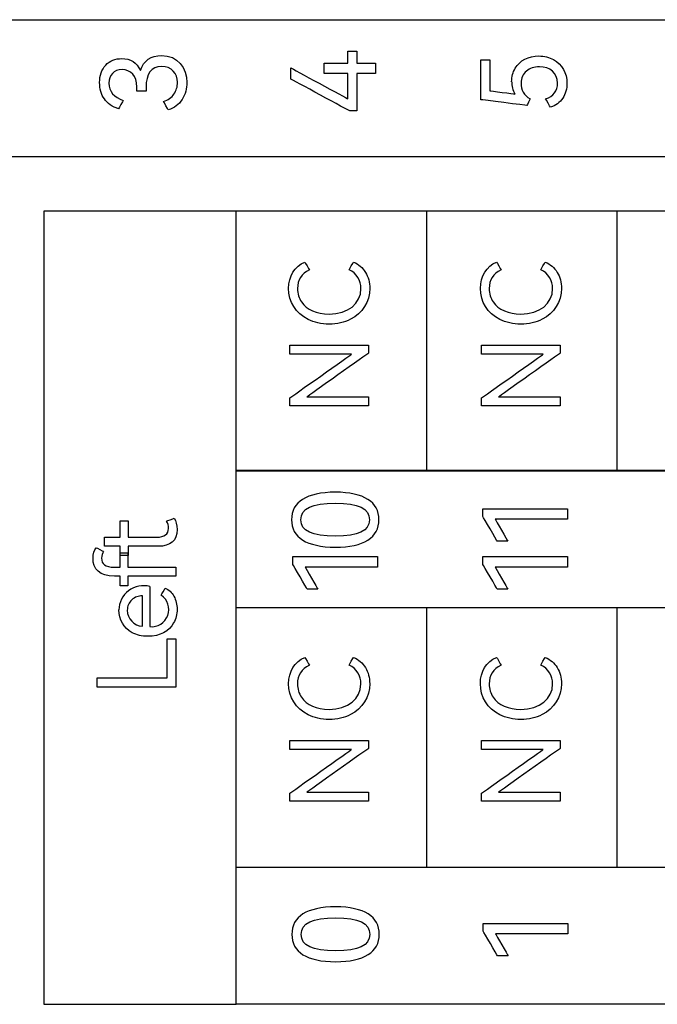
# Model space of a CAD drawing. Header units: inches. Extents: x 1106 to 1533, y 168 to 467.
# Tile 6 of 23: x 1261 to 1275, y 296 to 317. Entities that reach past the tile are written whole.
import ezdxf

# ---------------------------------------------------------------- set-up
doc = ezdxf.new("R2010")
doc.units = ezdxf.units.IN
doc.header["$LTSCALE"] = 23.1
doc.header["$MEASUREMENT"] = 0
doc.layers.add('Layer0000', color=7, linetype='Continuous')
doc.layers.add('限高区域②', color=30, linetype='Continuous')

msp = doc.modelspace()

# ---------------------------------------------------------------- linework, layer by layer
at = {"layer": 'Layer0000', "color": 30, "linetype": 'Continuous', "lineweight": 25}
for centre, radius, start, end in [((1271.912, 315.873), 0.483, 178.2528, 211.0613), ((1267.781, 311.478), 0.429, 358.4473, 66.0217), ((1271.875, 311.478), 0.429, 358.4473, 66.0217), ((1262.933, 305.713), 0.261, 147.3391, 180.7387), ((1263.567, 304.593), 0.527, 75.2835, 178.9654), ((1263.522, 304.599), 0.302, 85.9446, 180.7011), ((1263.736, 304.612), 0.369, 264.6144, 55.614), ((1263.567, 304.598), 0.347, 180.4385, 266.0257), ((1267.781, 303.032), 0.429, 358.4473, 66.0217), ((1271.875, 303.032), 0.429, 358.4473, 66.0217)]:
    msp.add_arc(centre, radius, start, end, dxfattribs=at)
for points in [[(1249.264, 317.213), (1249.264, 317.213), (1285.887, 317.213), (1285.897, 317.213)], [(1267.933, 316.283), (1267.933, 316.293), (1267.933, 316.532), (1267.933, 316.542)], [(1267.933, 316.542), (1267.943, 316.542), (1268.114, 316.542), (1268.124, 316.542)], [(1268.124, 316.542), (1268.124, 316.532), (1268.124, 316.293), (1268.124, 316.283)], [(1266.714, 315.942), (1266.714, 315.952), (1266.714, 316.172), (1266.714, 316.182)], [(1266.714, 316.182), (1266.714, 316.182), (1267.925, 315.525), (1267.933, 315.52)], [(1267.427, 316.283), (1267.437, 316.283), (1267.923, 316.283), (1267.933, 316.283)], [(1267.427, 316.063), (1267.427, 316.073), (1267.427, 316.273), (1267.427, 316.283)], [(1268.124, 316.283), (1268.134, 316.283), (1268.514, 316.283), (1268.524, 316.283)], [(1268.524, 316.283), (1268.524, 316.273), (1268.524, 316.073), (1268.524, 316.063)], [(1270.769, 315.503), (1270.769, 315.503), (1270.769, 316.347), (1270.769, 316.357)], [(1270.769, 316.357), (1270.779, 316.357), (1270.952, 316.357), (1270.962, 316.357)], [(1270.962, 316.357), (1270.962, 316.357), (1270.962, 315.705), (1270.962, 315.695)], [(1267.933, 316.063), (1267.923, 316.063), (1267.437, 316.063), (1267.427, 316.063)], [(1267.933, 315.52), (1267.933, 315.53), (1267.933, 316.053), (1267.933, 316.063)], [(1268.524, 316.063), (1268.514, 316.063), (1268.134, 316.063), (1268.124, 316.063)], [(1268.124, 316.063), (1268.124, 316.063), (1268.124, 315.273), (1268.124, 315.263)], [(1263.621, 315.762), (1263.621, 315.752), (1263.621, 315.695), (1263.621, 315.685)], [(1267.971, 315.263), (1267.971, 315.263), (1266.722, 315.937), (1266.714, 315.942)], [(1263.621, 315.685), (1263.611, 315.685), (1263.434, 315.688), (1263.424, 315.688)], [(1270.962, 315.695), (1270.962, 315.695), (1271.487, 315.625), (1271.497, 315.624)], [(1263.135, 315.488), (1263.13, 315.479), (1263.039, 315.319), (1263.034, 315.31)], [(1264.095, 315.285), (1264.091, 315.294), (1263.999, 315.454), (1263.994, 315.463)], [(1271.752, 315.379), (1271.752, 315.379), (1270.779, 315.501), (1270.769, 315.503)], [(1271.823, 315.52), (1271.819, 315.511), (1271.756, 315.388), (1271.752, 315.379)], [(1272.255, 315.342), (1272.251, 315.351), (1272.159, 315.511), (1272.154, 315.52)], [(1268.124, 315.263), (1268.114, 315.263), (1267.981, 315.263), (1267.971, 315.263)], [(1285.897, 314.281), (1285.897, 314.281), (1249.274, 314.281), (1249.264, 314.281)], [(1265.545, 313.119), (1265.545, 313.119), (1261.447, 313.119), (1261.437, 313.119)], [(1261.437, 313.119), (1261.437, 313.119), (1261.437, 296.186), (1261.437, 296.176)], [(1265.545, 307.578), (1265.545, 307.588), (1265.545, 313.109), (1265.545, 313.119)], [(1265.545, 296.176), (1265.545, 296.186), (1265.545, 313.109), (1265.545, 313.119)], [(1269.615, 307.578), (1269.615, 307.588), (1269.615, 313.109), (1269.615, 313.119)], [(1273.685, 307.578), (1273.685, 307.588), (1273.685, 313.109), (1273.685, 313.119)], [(1267.013, 312.035), (1267.018, 312.026), (1267.104, 311.878), (1267.109, 311.87)], [(1267.955, 311.87), (1267.96, 311.878), (1268.047, 312.026), (1268.052, 312.035)], [(1271.107, 312.035), (1271.112, 312.026), (1271.198, 311.878), (1271.203, 311.87)], [(1272.049, 311.87), (1272.054, 311.878), (1272.141, 312.026), (1272.146, 312.035)], [(1266.694, 310.066), (1266.694, 310.076), (1266.694, 310.249), (1266.694, 310.259)], [(1266.694, 310.259), (1266.694, 310.259), (1268.363, 310.259), (1268.373, 310.259)], [(1268.373, 310.087), (1268.373, 310.087), (1267.065, 309.159), (1267.056, 309.153)], [(1268.373, 310.259), (1268.373, 310.249), (1268.373, 310.097), (1268.373, 310.087)], [(1270.788, 310.066), (1270.788, 310.076), (1270.788, 310.249), (1270.788, 310.259)], [(1270.788, 310.259), (1270.788, 310.259), (1272.457, 310.259), (1272.467, 310.259)], [(1272.467, 310.087), (1272.467, 310.087), (1271.159, 309.159), (1271.15, 309.153)], [(1272.467, 310.259), (1272.467, 310.249), (1272.467, 310.097), (1272.467, 310.087)], [(1266.694, 309.133), (1266.702, 309.139), (1268, 310.06), (1268.008, 310.066)], [(1268.008, 310.066), (1268.008, 310.066), (1266.704, 310.066), (1266.694, 310.066)], [(1270.788, 309.133), (1270.796, 309.139), (1272.094, 310.06), (1272.102, 310.066)], [(1272.102, 310.066), (1272.102, 310.066), (1270.798, 310.066), (1270.788, 310.066)], [(1266.694, 308.961), (1266.694, 308.971), (1266.694, 309.123), (1266.694, 309.133)], [(1267.056, 309.153), (1267.056, 309.153), (1268.363, 309.153), (1268.373, 309.153)], [(1268.373, 309.153), (1268.373, 309.143), (1268.373, 308.971), (1268.373, 308.961)], [(1270.788, 308.961), (1270.788, 308.971), (1270.788, 309.123), (1270.788, 309.133)], [(1271.15, 309.153), (1271.15, 309.153), (1272.457, 309.153), (1272.467, 309.153)], [(1272.467, 309.153), (1272.467, 309.143), (1272.467, 308.971), (1272.467, 308.961)], [(1268.373, 308.961), (1268.373, 308.961), (1266.704, 308.961), (1266.694, 308.961)], [(1272.467, 308.961), (1272.467, 308.961), (1270.798, 308.961), (1270.788, 308.961)], [(1265.545, 304.645), (1265.545, 304.655), (1265.545, 307.566), (1265.545, 307.576)], [(1265.545, 307.576), (1265.545, 307.576), (1302.168, 307.576), (1302.178, 307.576)], [(1270.814, 306.596), (1270.814, 306.606), (1270.814, 306.753), (1270.814, 306.763)], [(1270.814, 306.763), (1270.814, 306.763), (1272.614, 306.763), (1272.624, 306.763)], [(1272.624, 306.763), (1272.624, 306.753), (1272.624, 306.551), (1272.624, 306.541)], [(1263.066, 306.157), (1263.066, 306.167), (1263.066, 306.493), (1263.066, 306.503)], [(1263.066, 306.503), (1263.076, 306.503), (1263.226, 306.503), (1263.236, 306.503)], [(1263.236, 306.503), (1263.236, 306.493), (1263.236, 306.167), (1263.236, 306.157)], [(1264.059, 306.498), (1264.068, 306.502), (1264.21, 306.559), (1264.219, 306.563)], [(1271.121, 306.07), (1271.116, 306.078), (1270.819, 306.587), (1270.814, 306.596)], [(1272.624, 306.541), (1272.624, 306.541), (1271.089, 306.541), (1271.079, 306.541)], [(1271.079, 306.541), (1271.084, 306.532), (1271.343, 306.078), (1271.348, 306.07)], [(1262.733, 305.962), (1262.733, 305.972), (1262.733, 306.147), (1262.733, 306.157)], [(1262.733, 306.157), (1262.743, 306.157), (1263.056, 306.157), (1263.066, 306.157)], [(1262.557, 305.932), (1262.566, 305.928), (1262.704, 305.859), (1262.713, 305.854)], [(1263.066, 305.962), (1263.056, 305.962), (1262.743, 305.962), (1262.733, 305.962)], [(1263.066, 305.765), (1263.066, 305.775), (1263.066, 305.952), (1263.066, 305.962)], [(1263.873, 305.962), (1263.873, 305.962), (1263.246, 305.962), (1263.236, 305.962)], [(1263.236, 305.962), (1263.236, 305.952), (1263.236, 305.775), (1263.236, 305.765)], [(1271.348, 306.07), (1271.338, 306.07), (1271.131, 306.07), (1271.121, 306.07)], [(1262.671, 305.71), (1262.671, 305.581), (1262.743, 305.515), (1262.951, 305.515)], [(1263.066, 305.515), (1263.066, 305.525), (1263.066, 305.814), (1263.066, 305.824)], [(1263.066, 305.824), (1263.076, 305.824), (1263.223, 305.824), (1263.233, 305.824)], [(1263.236, 305.765), (1263.226, 305.765), (1263.076, 305.765), (1263.066, 305.765)], [(1263.233, 305.824), (1263.233, 305.814), (1263.233, 305.525), (1263.233, 305.515)], [(1266.757, 305.573), (1266.757, 305.583), (1266.757, 305.731), (1266.757, 305.741)], [(1266.757, 305.741), (1266.757, 305.741), (1268.557, 305.741), (1268.567, 305.741)], [(1268.567, 305.741), (1268.567, 305.731), (1268.567, 305.529), (1268.567, 305.519)], [(1270.814, 305.573), (1270.814, 305.583), (1270.814, 305.731), (1270.814, 305.741)], [(1270.814, 305.741), (1270.814, 305.741), (1272.614, 305.741), (1272.624, 305.741)], [(1272.624, 305.741), (1272.624, 305.731), (1272.624, 305.529), (1272.624, 305.519)], [(1262.951, 305.515), (1262.961, 305.515), (1263.056, 305.515), (1263.066, 305.515)], [(1263.233, 305.515), (1263.233, 305.515), (1264.248, 305.515), (1264.258, 305.515)], [(1264.258, 305.515), (1264.258, 305.505), (1264.258, 305.33), (1264.258, 305.32)], [(1267.063, 305.047), (1267.058, 305.056), (1266.762, 305.564), (1266.757, 305.573)], [(1268.567, 305.519), (1268.567, 305.519), (1267.031, 305.519), (1267.021, 305.519)], [(1267.021, 305.519), (1267.026, 305.51), (1267.285, 305.056), (1267.29, 305.047)], [(1271.121, 305.047), (1271.116, 305.056), (1270.819, 305.564), (1270.814, 305.573)], [(1272.624, 305.519), (1272.624, 305.519), (1271.089, 305.519), (1271.079, 305.519)], [(1271.079, 305.519), (1271.084, 305.51), (1271.343, 305.056), (1271.348, 305.047)], [(1263.066, 305.114), (1263.066, 305.124), (1263.066, 305.31), (1263.066, 305.32)], [(1264.258, 305.32), (1264.258, 305.32), (1263.243, 305.32), (1263.233, 305.32)], [(1263.233, 305.32), (1263.233, 305.31), (1263.233, 305.124), (1263.233, 305.114)], [(1263.233, 305.114), (1263.223, 305.114), (1263.076, 305.114), (1263.066, 305.114)], [(1263.701, 305.102), (1263.701, 305.102), (1263.701, 304.255), (1263.701, 304.245)], [(1263.944, 304.917), (1263.949, 304.925), (1264.024, 305.057), (1264.029, 305.066)], [(1267.29, 305.047), (1267.28, 305.047), (1267.073, 305.047), (1267.063, 305.047)], [(1271.348, 305.047), (1271.338, 305.047), (1271.131, 305.047), (1271.121, 305.047)], [(1263.543, 304.252), (1263.543, 304.262), (1263.543, 304.891), (1263.543, 304.901)], [(1265.545, 299.101), (1265.545, 299.111), (1265.545, 304.635), (1265.545, 304.645)], [(1302.178, 304.645), (1302.178, 304.645), (1265.555, 304.645), (1265.545, 304.645)], [(1269.615, 299.101), (1269.615, 299.111), (1269.615, 304.635), (1269.615, 304.645)], [(1273.685, 299.101), (1273.685, 299.111), (1273.685, 304.635), (1273.685, 304.645)], [(1264.075, 303.154), (1264.075, 303.164), (1264.075, 303.971), (1264.075, 303.981)], [(1264.075, 303.981), (1264.085, 303.981), (1264.248, 303.981), (1264.258, 303.981)], [(1264.258, 303.981), (1264.258, 303.971), (1264.258, 302.959), (1264.258, 302.949)], [(1267.012, 303.589), (1267.017, 303.581), (1267.104, 303.433), (1267.109, 303.424)], [(1267.955, 303.424), (1267.96, 303.433), (1268.046, 303.581), (1268.051, 303.589)], [(1271.106, 303.589), (1271.112, 303.581), (1271.198, 303.433), (1271.203, 303.424)], [(1272.049, 303.424), (1272.054, 303.433), (1272.14, 303.581), (1272.145, 303.589)], [(1262.58, 302.949), (1262.58, 302.959), (1262.58, 303.144), (1262.58, 303.154)], [(1262.58, 303.154), (1262.59, 303.154), (1264.065, 303.154), (1264.075, 303.154)], [(1264.258, 302.949), (1264.258, 302.949), (1262.59, 302.949), (1262.58, 302.949)], [(1266.694, 301.621), (1266.694, 301.631), (1266.694, 301.803), (1266.694, 301.813)], [(1266.694, 301.813), (1266.694, 301.813), (1268.362, 301.813), (1268.372, 301.813)], [(1268.372, 301.813), (1268.372, 301.803), (1268.372, 301.651), (1268.372, 301.641)], [(1270.788, 301.621), (1270.788, 301.631), (1270.788, 301.803), (1270.788, 301.813)], [(1270.788, 301.813), (1270.788, 301.813), (1272.456, 301.813), (1272.466, 301.813)], [(1272.466, 301.813), (1272.466, 301.803), (1272.466, 301.651), (1272.466, 301.641)], [(1266.694, 300.687), (1266.702, 300.693), (1267.999, 301.615), (1268.008, 301.621)], [(1268.008, 301.621), (1268.008, 301.621), (1266.704, 301.621), (1266.694, 301.621)], [(1268.372, 301.641), (1268.372, 301.641), (1267.064, 300.714), (1267.056, 300.708)], [(1270.788, 300.687), (1270.796, 300.693), (1272.094, 301.615), (1272.102, 301.621)], [(1272.102, 301.621), (1272.102, 301.621), (1270.798, 301.621), (1270.788, 301.621)], [(1272.466, 301.641), (1272.466, 301.641), (1271.158, 300.714), (1271.15, 300.708)], [(1266.694, 300.515), (1266.694, 300.525), (1266.694, 300.677), (1266.694, 300.687)], [(1267.056, 300.708), (1267.056, 300.708), (1268.362, 300.708), (1268.372, 300.708)], [(1268.372, 300.708), (1268.372, 300.698), (1268.372, 300.525), (1268.372, 300.515)], [(1270.788, 300.515), (1270.788, 300.525), (1270.788, 300.677), (1270.788, 300.687)], [(1271.15, 300.708), (1271.15, 300.708), (1272.456, 300.708), (1272.466, 300.708)], [(1272.466, 300.708), (1272.466, 300.698), (1272.466, 300.525), (1272.466, 300.515)], [(1268.372, 300.515), (1268.372, 300.515), (1266.704, 300.515), (1266.694, 300.515)], [(1272.466, 300.515), (1272.466, 300.515), (1270.798, 300.515), (1270.788, 300.515)], [(1265.545, 296.176), (1265.545, 296.186), (1265.545, 299.098), (1265.545, 299.108)], [(1265.545, 299.108), (1265.545, 299.108), (1302.168, 299.108), (1302.178, 299.108)], [(1270.821, 297.737), (1270.821, 297.747), (1270.821, 297.895), (1270.821, 297.905)], [(1270.821, 297.905), (1270.821, 297.905), (1272.621, 297.905), (1272.631, 297.905)], [(1272.631, 297.905), (1272.631, 297.895), (1272.631, 297.693), (1272.631, 297.683)], [(1271.127, 297.211), (1271.122, 297.22), (1270.826, 297.729), (1270.821, 297.737)], [(1272.631, 297.683), (1272.631, 297.683), (1271.095, 297.683), (1271.085, 297.683)], [(1271.085, 297.683), (1271.09, 297.674), (1271.35, 297.22), (1271.354, 297.211)], [(1271.354, 297.211), (1271.344, 297.211), (1271.137, 297.211), (1271.127, 297.211)], [(1261.437, 296.176), (1261.437, 296.176), (1265.535, 296.176), (1265.545, 296.176)], [(1302.178, 296.176), (1302.178, 296.176), (1265.555, 296.176), (1265.545, 296.176)]]:
    msp.add_open_spline(points, degree=3, dxfattribs=at)
for points, knots in [([(1263.5, 316.125), (1263.569, 316.342), (1263.727, 316.448), (1264.295, 316.448), (1264.493, 316.184), (1264.493, 315.873), (1264.493, 315.741), (1264.459, 315.62), (1264.324, 315.398), (1264.225, 315.323), (1264.095, 315.285)], [0, 0, 0, 0, 0.0689655, 0.0689655, 0.1724138, 0.1724138, 0.1724138, 0.2068966, 0.2068966, 0.2413793, 0.2413793, 0.2413793, 0.2413793]), ([(1271.428, 315.888), (1271.428, 315.995), (1271.453, 316.09), (1271.604, 316.342), (1271.787, 316.438), (1272.123, 316.438), (1272.452, 316.352), (1272.609, 316.073), (1272.609, 315.856), (1272.609, 315.735), (1272.579, 315.629), (1272.458, 315.443), (1272.371, 315.378), (1272.255, 315.342)], [0, 0, 0, 0, 0.0434783, 0.0434783, 0.1304348, 0.1304348, 0.1739131, 0.2608696, 0.2608696, 0.2608696, 0.3043478, 0.3043478, 0.3478261, 0.3478261, 0.3478261, 0.3478261]), ([(1263.034, 315.31), (1263.034, 315.31), (1262.9, 315.349), (1262.799, 315.419), (1262.663, 315.618), (1262.629, 315.735), (1262.629, 315.868), (1262.629, 316.023), (1262.672, 316.147), (1262.847, 316.335), (1262.961, 316.382), (1263.103, 316.382), (1263.284, 316.382), (1263.428, 316.299), (1263.5, 316.125)], [0.7931035, 0.7931035, 0.7931035, 0.7931035, 0.7931035, 0.8275862, 0.8275862, 0.862069, 0.862069, 0.862069, 0.8965517, 0.8965517, 0.9310345, 0.9310345, 0.9310345, 1, 1, 1, 1]), ([(1263.994, 315.463), (1263.994, 315.463), (1264.093, 315.494), (1264.167, 315.548), (1264.268, 315.701), (1264.293, 315.78), (1264.293, 316.065), (1264.166, 316.214), (1263.952, 316.214), (1263.732, 316.214), (1263.621, 316.063), (1263.621, 315.762)], [0.2758621, 0.2758621, 0.2758621, 0.2758621, 0.2758621, 0.3103448, 0.3103448, 0.3448276, 0.3448276, 0.4137931, 0.4137931, 0.4137931, 0.4482759, 0.4482759, 0.4482759, 0.4482759]), ([(1272.154, 315.52), (1272.154, 315.52), (1272.322, 315.579), (1272.409, 315.694), (1272.409, 315.856), (1272.409, 316.073), (1272.248, 316.206), (1271.907, 316.206), (1271.818, 316.176), (1271.666, 316.056), (1271.628, 315.969), (1271.628, 315.856), (1271.628, 315.712), (1271.693, 315.601), (1271.823, 315.52)], [0.3913044, 0.3913044, 0.3913044, 0.3913044, 0.3913044, 0.4782609, 0.4782609, 0.4782609, 0.5652174, 0.5652174, 0.6086957, 0.6086957, 0.6521739, 0.6521739, 0.6521739, 0.6956522, 0.6956522, 0.6956522, 0.6956522]), ([(1263.424, 315.688), (1263.424, 315.694), (1263.424, 315.701), (1263.424, 315.774), (1263.424, 315.774), (1263.424, 316.018), (1263.292, 316.147), (1263.015, 316.147), (1262.952, 316.12), (1262.853, 316.011), (1262.829, 315.943), (1262.829, 315.678), (1262.937, 315.554), (1263.135, 315.488)], [0.5172414, 0.5172414, 0.5172414, 0.5172414, 0.5172414, 0.5517241, 0.5517241, 0.5517241, 0.6206897, 0.6206897, 0.6551724, 0.6551724, 0.6896552, 0.6896552, 0.7586207, 0.7586207, 0.7586207, 0.7586207]), ([(1302.178, 313.119), (1302.168, 313.119), (1298.107, 313.119), (1298.107, 313.119), (1294.037, 313.119), (1294.037, 313.119), (1289.967, 313.119), (1289.967, 313.119), (1285.896, 313.119), (1285.896, 313.119), (1281.826, 313.119), (1281.826, 313.119), (1277.756, 313.119), (1277.756, 313.119), (1273.685, 313.119), (1273.685, 313.119), (1269.615, 313.119), (1269.615, 313.119), (1265.555, 313.119), (1265.545, 313.119)], [0, 0, 0, 0, 0.111111, 0.111111, 0.222222, 0.222222, 0.333333, 0.333333, 0.444444, 0.444444, 0.555556, 0.555556, 0.666667, 0.666667, 0.777778, 0.777778, 0.888889, 0.888889, 1, 1, 1, 1]), ([(1268.052, 312.035), (1268.052, 312.035), (1268.16, 311.987), (1268.245, 311.914), (1268.367, 311.715), (1268.398, 311.601), (1268.398, 311.471), (1268.398, 311.186), (1268.166, 310.821), (1267.699, 310.707), (1267.363, 310.707), (1267.213, 310.741), (1266.819, 310.943), (1266.666, 311.186), (1266.666, 311.471), (1266.666, 311.731), (1266.796, 311.94), (1267.013, 312.035)], [0.1, 0.1, 0.1, 0.1, 0.1, 0.15, 0.15, 0.2, 0.2, 0.2, 0.3, 0.35, 0.35, 0.4, 0.4, 0.5, 0.5, 0.5, 0.6, 0.6, 0.6, 0.6]), ([(1272.146, 312.035), (1272.146, 312.035), (1272.254, 311.987), (1272.339, 311.914), (1272.461, 311.715), (1272.492, 311.601), (1272.492, 311.471), (1272.492, 311.186), (1272.26, 310.821), (1271.793, 310.707), (1271.457, 310.707), (1271.307, 310.741), (1270.913, 310.943), (1270.761, 311.186), (1270.761, 311.471), (1270.761, 311.731), (1270.89, 311.94), (1271.107, 312.035)], [0.1, 0.1, 0.1, 0.1, 0.1, 0.15, 0.15, 0.2, 0.2, 0.2, 0.3, 0.35, 0.35, 0.4, 0.4, 0.5, 0.5, 0.5, 0.6, 0.6, 0.6, 0.6]), ([(1267.109, 311.87), (1267.109, 311.87), (1266.939, 311.784), (1266.855, 311.65), (1266.855, 311.466), (1266.855, 311.359), (1266.883, 311.264), (1267.053, 311.017), (1267.265, 310.923), (1267.93, 310.923), (1268.21, 311.145), (1268.21, 311.466)], [0.65, 0.65, 0.65, 0.65, 0.65, 0.7, 0.7, 0.7, 0.75, 0.75, 0.85, 0.85, 1, 1, 1, 1]), ([(1271.203, 311.87), (1271.203, 311.87), (1271.033, 311.784), (1270.949, 311.65), (1270.949, 311.466), (1270.949, 311.359), (1270.977, 311.264), (1271.147, 311.017), (1271.359, 310.923), (1272.024, 310.923), (1272.304, 311.145), (1272.304, 311.466)], [0.65, 0.65, 0.65, 0.65, 0.65, 0.7, 0.7, 0.7, 0.75, 0.75, 0.85, 0.85, 1, 1, 1, 1]), ([(1302.178, 307.578), (1302.168, 307.578), (1298.107, 307.578), (1298.107, 307.578), (1294.037, 307.578), (1294.037, 307.578), (1289.967, 307.578), (1289.967, 307.578), (1285.896, 307.578), (1285.896, 307.578), (1281.826, 307.578), (1281.826, 307.578), (1277.756, 307.578), (1277.756, 307.578), (1273.685, 307.578), (1273.685, 307.578), (1269.615, 307.578), (1269.615, 307.578), (1265.555, 307.578), (1265.545, 307.578)], [0, 0, 0, 0, 0.111111, 0.111111, 0.222222, 0.222222, 0.333333, 0.333333, 0.444444, 0.444444, 0.555556, 0.555556, 0.666667, 0.666667, 0.777778, 0.777778, 0.888889, 0.888889, 1, 1, 1, 1]), ([(1267.663, 307.117), (1268.275, 307.117), (1268.594, 306.907), (1268.594, 306.34), (1268.515, 306.197), (1268.199, 305.994), (1267.968, 305.944), (1267.051, 305.944), (1266.727, 306.151), (1266.727, 306.907), (1267.047, 307.117), (1267.663, 307.117)], [0, 0, 0, 0, 0.25, 0.25, 0.375, 0.375, 0.5, 0.5, 0.75, 0.75, 1, 1, 1, 1]), ([(1267.663, 306.178), (1268.153, 306.178), (1268.391, 306.288), (1268.391, 306.769), (1268.159, 306.882), (1267.166, 306.882), (1266.927, 306.769), (1266.927, 306.288), (1267.166, 306.178), (1267.663, 306.178)], [0, 0, 0, 0, 0.25, 0.25, 0.5, 0.5, 0.75, 0.75, 1, 1, 1, 1]), ([(1264.219, 306.563), (1264.262, 306.5), (1264.283, 306.42), (1264.283, 306.322), (1264.283, 306.082), (1264.147, 305.962), (1263.873, 305.962)], [0, 0, 0, 0, 0.0625, 0.0625, 0.0625, 0.125, 0.125, 0.125, 0.125]), ([(1263.236, 306.157), (1263.242, 306.157), (1263.249, 306.157), (1263.85, 306.157), (1263.85, 306.157), (1264.017, 306.157), (1264.1, 306.219), (1264.1, 306.345), (1264.1, 306.4), (1264.086, 306.451), (1264.059, 306.498)], [0.75, 0.75, 0.75, 0.75, 0.75, 0.8125, 0.8125, 0.8125, 0.875, 0.875, 0.875, 0.9375, 0.9375, 0.9375, 0.9375]), ([(1263.066, 305.32), (1263.059, 305.32), (1263.053, 305.32), (1262.947, 305.32), (1262.947, 305.32), (1262.629, 305.32), (1262.488, 305.48), (1262.488, 305.701), (1262.488, 305.798), (1262.517, 305.883), (1262.557, 305.932)], [0.6315789, 0.6315789, 0.6315789, 0.6315789, 0.631579, 0.6842105, 0.6842105, 0.6842105, 0.7894737, 0.7894737, 0.7894737, 0.8947368, 0.8947368, 0.8947368, 0.8947368]), ([(1264.029, 305.066), (1264.029, 305.066), (1264.11, 305.035), (1264.173, 304.978), (1264.261, 304.811), (1264.283, 304.721), (1264.283, 304.509), (1264.259, 304.412), (1264.112, 304.148), (1263.92, 304.038), (1263.526, 304.038), (1263.421, 304.064), (1263.141, 304.218), (1263.041, 304.398), (1263.041, 304.603)], [0.5294118, 0.5294118, 0.5294118, 0.5294118, 0.5294118, 0.5882353, 0.5882353, 0.6470588, 0.6470588, 0.7058824, 0.7058824, 0.8235294, 0.8235294, 0.8823529, 0.8823529, 1, 1, 1, 1]), ([(1302.178, 304.645), (1302.168, 304.645), (1298.108, 304.645), (1298.108, 304.645), (1294.037, 304.645), (1294.037, 304.645), (1289.967, 304.645), (1289.967, 304.645), (1285.896, 304.645), (1285.896, 304.645), (1281.826, 304.645), (1281.826, 304.645), (1277.756, 304.645), (1277.756, 304.645), (1273.685, 304.645), (1273.685, 304.645), (1269.615, 304.645), (1269.615, 304.645), (1265.555, 304.645), (1265.545, 304.645)], [0, 0, 0, 0, 0.111111, 0.111111, 0.222222, 0.222222, 0.333333, 0.333333, 0.444444, 0.444444, 0.555556, 0.555556, 0.666667, 0.666667, 0.777778, 0.777778, 0.888889, 0.888889, 1, 1, 1, 1]), ([(1268.051, 303.589), (1268.051, 303.589), (1268.16, 303.542), (1268.245, 303.469), (1268.367, 303.27), (1268.397, 303.155), (1268.397, 303.025), (1268.397, 302.741), (1268.166, 302.375), (1267.699, 302.262), (1267.362, 302.262), (1267.213, 302.295), (1266.818, 302.497), (1266.666, 302.741), (1266.666, 303.025), (1266.666, 303.285), (1266.795, 303.495), (1267.012, 303.589)], [0.1, 0.1, 0.1, 0.1, 0.1, 0.15, 0.15, 0.2, 0.2, 0.2, 0.3, 0.35, 0.35, 0.4, 0.4, 0.5, 0.5, 0.5, 0.6, 0.6, 0.6, 0.6]), ([(1272.145, 303.589), (1272.145, 303.589), (1272.254, 303.542), (1272.339, 303.469), (1272.461, 303.27), (1272.491, 303.155), (1272.491, 303.025), (1272.491, 302.741), (1272.26, 302.375), (1271.793, 302.262), (1271.456, 302.262), (1271.307, 302.295), (1270.912, 302.497), (1270.76, 302.741), (1270.76, 303.025), (1270.76, 303.285), (1270.889, 303.495), (1271.106, 303.589)], [0.1, 0.1, 0.1, 0.1, 0.1, 0.15, 0.15, 0.2, 0.2, 0.2, 0.3, 0.35, 0.35, 0.4, 0.4, 0.5, 0.5, 0.5, 0.6, 0.6, 0.6, 0.6]), ([(1267.109, 303.424), (1267.109, 303.424), (1266.939, 303.339), (1266.854, 303.204), (1266.854, 303.021), (1266.854, 302.914), (1266.882, 302.819), (1267.052, 302.571), (1267.265, 302.477), (1267.93, 302.477), (1268.209, 302.7), (1268.209, 303.021)], [0.65, 0.65, 0.65, 0.65, 0.65, 0.7, 0.7, 0.7, 0.75, 0.75, 0.85, 0.85, 1, 1, 1, 1]), ([(1271.203, 303.424), (1271.203, 303.424), (1271.033, 303.339), (1270.948, 303.204), (1270.948, 303.021), (1270.948, 302.914), (1270.976, 302.819), (1271.146, 302.571), (1271.359, 302.477), (1272.024, 302.477), (1272.303, 302.7), (1272.303, 303.021)], [0.65, 0.65, 0.65, 0.65, 0.65, 0.7, 0.7, 0.7, 0.75, 0.75, 0.85, 0.85, 1, 1, 1, 1]), ([(1302.178, 299.101), (1302.168, 299.101), (1298.108, 299.101), (1298.108, 299.101), (1294.037, 299.101), (1294.037, 299.101), (1289.967, 299.101), (1289.967, 299.101), (1285.896, 299.101), (1285.896, 299.101), (1281.826, 299.101), (1281.826, 299.101), (1277.756, 299.101), (1277.756, 299.101), (1273.685, 299.101), (1273.685, 299.101), (1269.615, 299.101), (1269.615, 299.101), (1265.555, 299.101), (1265.545, 299.101)], [0, 0, 0, 0, 0.111111, 0.111111, 0.222222, 0.222222, 0.333333, 0.333333, 0.444444, 0.444444, 0.555556, 0.555556, 0.666667, 0.666667, 0.777778, 0.777778, 0.888889, 0.888889, 1, 1, 1, 1]), ([(1267.67, 298.258), (1268.282, 298.258), (1268.601, 298.049), (1268.601, 297.481), (1268.521, 297.338), (1268.205, 297.136), (1267.975, 297.085), (1267.058, 297.085), (1266.734, 297.293), (1266.734, 298.049), (1267.054, 298.258), (1267.67, 298.258)], [0, 0, 0, 0, 0.25, 0.25, 0.375, 0.375, 0.5, 0.5, 0.75, 0.75, 1, 1, 1, 1]), ([(1267.67, 297.32), (1268.16, 297.32), (1268.398, 297.43), (1268.398, 297.911), (1268.166, 298.024), (1267.173, 298.024), (1266.934, 297.911), (1266.934, 297.43), (1267.172, 297.32), (1267.67, 297.32)], [0, 0, 0, 0, 0.25, 0.25, 0.5, 0.5, 0.75, 0.75, 1, 1, 1, 1])]:
    msp.add_open_spline(points, degree=3, knots=knots, dxfattribs=at)
at = {"layer": '限高区域②', "lineweight": 9}
msp.add_open_spline([(1265.545, 296.176), (1265.545, 296.176), (1265.545, 313.119), (1265.545, 313.119), (1265.545, 313.119), (1265.545, 313.119), (1261.437, 313.119), (1261.437, 313.119), (1261.437, 313.119), (1261.437, 313.119), (1261.437, 296.176), (1261.437, 296.176), (1261.437, 296.176), (1261.437, 296.176), (1265.545, 296.176), (1265.545, 296.176)], degree=3, knots=[0, 0, 0, 0, 0.25, 0.25, 0.25, 0.25, 0.5, 0.5, 0.5, 0.5, 0.75, 0.75, 0.75, 0.75, 1, 1, 1, 1], dxfattribs=at)
at = {"layer": '限高区域②', "color": 30, "lineweight": 9}
msp.add_open_spline([(1265.545, 296.176), (1265.545, 296.176), (1265.545, 313.119), (1265.545, 313.119), (1265.545, 313.119), (1265.545, 313.119), (1261.437, 313.119), (1261.437, 313.119), (1261.437, 313.119), (1261.437, 313.119), (1261.437, 296.176), (1261.437, 296.176), (1261.437, 296.176), (1261.437, 296.176), (1265.545, 296.176), (1265.545, 296.176)], degree=3, knots=[0, 0, 0, 0, 0.25, 0.25, 0.25, 0.25, 0.5, 0.5, 0.5, 0.5, 0.75, 0.75, 0.75, 0.75, 1, 1, 1, 1], dxfattribs=at)

doc.saveas('drawing.dxf')
